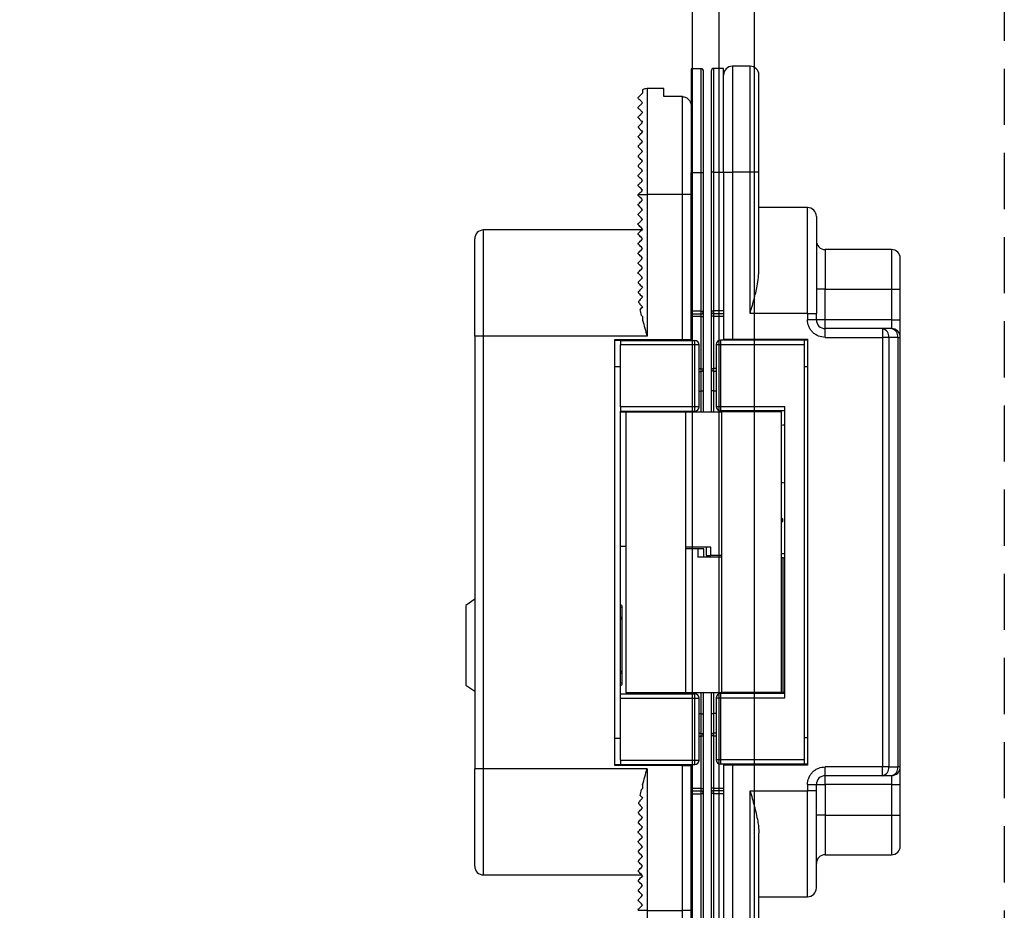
# Model space of a CAD drawing. Header units: millimetres. Extents: x -833 to 16580, y 400 to 6384.
# Tile 39 of 44: x 15761 to 15873, y 2306 to 2407. Entities that reach past the tile are written whole.
import ezdxf

# ---------------------------------------------------------------- set-up
doc = ezdxf.new("R2010")
doc.units = ezdxf.units.MM
doc.linetypes.add('NASCOSTA', pattern=[9.525, 6.35, -3.175])
for name, color, linetype in [('arancio', 40, 'Continuous'), ('blu', 5, 'Continuous'), ('nero', 7, 'Continuous')]:
    doc.layers.add(name, color=color, linetype=linetype)

# ---------------------------------------------------------------- blocks, each defined once
blk = doc.blocks.new('A$C05860188')
at = {"layer": 'arancio'}
for p, q in [((26.6, 109.71), (25.5, 109.71)), ((25.5, 109.71), (25.5, 97.96)), ((26.6, 109.71), (26.6, 97.96)), ((29.15, 109.75), (28.05, 109.75)), ((28.05, 98), (28.05, 109.75)), ((29.15, 98), (29.15, 109.75)), ((32.15, 110), (30.15, 110)), ((30.15, 110), (30.15, 98)), ((32.15, 98), (32.15, 110)), ((20, 107.33), (20, 106.96)), ((22.4, 107.46), (20.5, 107.46)), ((20.5, 107.46), (20.5, 95.46)), ((22.4, 106.55), (22.4, 107.46)), ((24.5, 106.55), (22.4, 106.55)), ((24.5, 95.46), (24.5, 106.55)), ((19.5, 105.26), (19.5, 105.36)), ((19.5, 104.16), (19.5, 104.26)), ((19.5, 103.16), (19.5, 103.06)), ((19.5, 102.06), (19.5, 101.96)), ((19.5, 100.96), (19.5, 100.86)), ((19.5, 99.86), (19.5, 99.76)), ((19.5, 98.76), (19.5, 98.66)), ((19.5, 97.56), (19.5, 97.66)), ((25.5, 82.26), (25.5, 97.96)), ((25.5, 97.96), (26.6, 97.96)), ((26.6, 97.96), (26.9, 97.96)), ((26.6, 97.96), (26.6, 82.26)), ((26.9, 82.26), (26.9, 97.96)), ((28.05, 98), (27.75, 98)), ((27.75, 98), (27.75, 82.3)), ((28.05, 98), (29.15, 98)), ((28.05, 82.3), (28.05, 98)), ((29.15, 98), (29.15, 82.3)), ((29.15, 98), (30.15, 98)), ((30.15, 98), (30.15, 79.1)), ((32.15, 98), (30.15, 98)), ((32.15, 82), (32.15, 98)), ((33.15, 98), (32.15, 98)), ((33.15, 86.8), (33.15, 98)), ((19.5, 96.46), (19.5, 96.56)), ((19.5, 95.46), (20.5, 95.46)), ((19.5, 95.36), (19.5, 95.46)), ((19.5, 95.46), (19.5, 95.46)), ((19.51, 95.35), (19.5, 95.36)), ((19.56, 95.3), (19.51, 95.35)), ((19.63, 95.23), (19.56, 95.3)), ((19.73, 95.13), (19.63, 95.23)), ((19.86, 95.01), (19.73, 95.13)), ((19.73, 94.6), (19.86, 94.72)), ((20, 94.86), (19.86, 95.01)), ((19.86, 94.72), (20, 94.86)), ((20.5, 95.46), (20.5, 79.46)), ((24.5, 95.46), (20.5, 95.46)), ((25.5, 95.46), (24.5, 95.46)), ((24.5, 79.06), (24.5, 95.46)), ((19.5, 94.36), (19.51, 94.38)), ((19.5, 94.26), (19.5, 94.36)), ((19.52, 94.24), (19.5, 94.26)), ((19.51, 94.38), (19.56, 94.42)), ((19.59, 94.18), (19.52, 94.24)), ((19.56, 94.42), (19.63, 94.5)), ((19.69, 94.07), (19.59, 94.18)), ((19.63, 94.5), (19.73, 94.6)), ((19.83, 93.93), (19.69, 94.07)), ((19.69, 93.45), (19.83, 93.59)), ((20, 93.76), (19.83, 93.93)), ((19.83, 93.59), (20, 93.76)), ((38.65, 94), (33.15, 94)), ((38.65, 82), (38.65, 94)), ((19.5, 93.26), (19.52, 93.28)), ((19.5, 93.16), (19.5, 93.26)), ((19.52, 93.14), (19.5, 93.16)), ((19.52, 93.28), (19.59, 93.35)), ((19.59, 93.08), (19.52, 93.14)), ((19.59, 93.35), (19.69, 93.45)), ((19.69, 92.97), (19.59, 93.08)), ((19.83, 92.83), (19.69, 92.97)), ((19.73, 92.4), (19.86, 92.52)), ((20, 92.66), (19.83, 92.83)), ((19.86, 92.52), (20, 92.66)), ((19.9, 91.46), (2, 91.46)), ((2, 79.46), (2, 91.46)), ((19.5, 92.16), (19.51, 92.18)), ((19.5, 92.06), (19.5, 92.16)), ((19.52, 92.04), (19.5, 92.06)), ((19.51, 92.18), (19.56, 92.22)), ((19.59, 91.98), (19.52, 92.04)), ((19.56, 92.22), (19.63, 92.3)), ((19.69, 91.87), (19.59, 91.98)), ((19.63, 92.3), (19.73, 92.4)), ((19.83, 91.73), (19.69, 91.87)), ((19.86, 91.42), (19.73, 91.3)), ((20, 91.56), (19.83, 91.73)), ((20, 91.56), (19.86, 91.42)), ((19.51, 91.08), (19.5, 91.06)), ((19.5, 90.96), (19.5, 91.06)), ((19.51, 90.95), (19.5, 90.96)), ((19.56, 91.12), (19.51, 91.08)), ((19.56, 90.9), (19.51, 90.95)), ((19.63, 91.2), (19.56, 91.12)), ((19.63, 90.83), (19.56, 90.9)), ((19.73, 91.3), (19.63, 91.2)), ((19.73, 90.73), (19.63, 90.83)), ((19.86, 90.61), (19.73, 90.73)), ((19.73, 90.2), (19.86, 90.32)), ((20, 90.46), (19.86, 90.61)), ((19.86, 90.32), (20, 90.46)), ((19.5, 89.96), (19.51, 89.98)), ((19.5, 89.86), (19.5, 89.96)), ((19.51, 89.85), (19.5, 89.86)), ((19.51, 89.98), (19.56, 90.02)), ((19.56, 89.8), (19.51, 89.85)), ((19.56, 90.02), (19.63, 90.1)), ((19.63, 89.73), (19.56, 89.8)), ((19.63, 90.1), (19.73, 90.2)), ((19.73, 89.63), (19.63, 89.73)), ((19.69, 89.05), (19.83, 89.19)), ((19.86, 89.51), (19.73, 89.63)), ((19.83, 89.19), (20, 89.36)), ((20, 89.36), (19.86, 89.51)), ((48.15, 89.25), (40.65, 89.25)), ((40.65, 89.25), (40.65, 84.75)), ((48.15, 89.25), (48.15, 84.75)), ((19.5, 88.86), (19.52, 88.88)), ((19.5, 88.76), (19.5, 88.86)), ((19.51, 88.75), (19.5, 88.76)), ((19.56, 88.7), (19.51, 88.75)), ((19.52, 88.88), (19.59, 88.95)), ((19.63, 88.63), (19.56, 88.7)), ((19.59, 88.95), (19.69, 89.05)), ((19.73, 88.53), (19.63, 88.63)), ((19.69, 87.95), (19.83, 88.09)), ((19.86, 88.41), (19.73, 88.53)), ((19.83, 88.09), (20, 88.26)), ((20, 88.26), (19.86, 88.41)), ((19.5, 87.76), (19.52, 87.78)), ((19.5, 87.66), (19.5, 87.76)), ((19.51, 87.65), (19.5, 87.66)), ((19.56, 87.6), (19.51, 87.65)), ((19.52, 87.78), (19.59, 87.85)), ((19.63, 87.53), (19.56, 87.6)), ((19.59, 87.85), (19.69, 87.95)), ((19.73, 87.43), (19.63, 87.53)), ((19.63, 86.8), (19.73, 86.9)), ((19.86, 87.31), (19.73, 87.43)), ((19.73, 86.9), (19.86, 87.02)), ((20, 87.16), (19.86, 87.31)), ((19.86, 87.02), (20, 87.16)), ((19.5, 86.66), (19.51, 86.68)), ((19.5, 86.56), (19.5, 86.66)), ((19.51, 86.55), (19.5, 86.56)), ((19.51, 86.68), (19.56, 86.72)), ((19.56, 86.5), (19.51, 86.55)), ((19.56, 86.72), (19.63, 86.8)), ((19.63, 86.43), (19.56, 86.5)), ((19.73, 86.33), (19.63, 86.43)), ((19.69, 85.75), (19.83, 85.89)), ((19.86, 86.21), (19.73, 86.33)), ((19.83, 85.89), (20, 86.06)), ((20, 86.06), (19.86, 86.21)), ((19.5, 85.56), (19.52, 85.58)), ((19.5, 85.56), (19.5, 85.46)), ((19.5, 85.46), (19.51, 85.45)), ((19.51, 85.45), (19.56, 85.4)), ((19.52, 85.58), (19.59, 85.65)), ((19.56, 85.4), (19.63, 85.33)), ((19.59, 85.65), (19.69, 85.75)), ((19.63, 85.33), (19.73, 85.23)), ((19.83, 84.79), (19.69, 84.65)), ((19.73, 85.23), (19.86, 85.11)), ((20, 84.96), (19.83, 84.79)), ((19.86, 85.11), (20, 84.96)), ((40.65, 84.75), (39.65, 84.75)), ((40.65, 81.3), (40.65, 84.75)), ((40.65, 84.75), (48.15, 84.75)), ((48.15, 84.75), (49.15, 84.75)), ((48.15, 84.75), (48.15, 81.3)), ((49.15, 81.3), (49.15, 84.75)), ((19.52, 84.48), (19.5, 84.46)), ((19.5, 84.46), (19.5, 84.36)), ((19.5, 84.36), (19.51, 84.35)), ((19.51, 84.35), (19.56, 84.3)), ((19.59, 84.55), (19.52, 84.48)), ((19.56, 84.3), (19.63, 84.23)), ((19.69, 84.65), (19.59, 84.55)), ((19.63, 84.23), (19.73, 84.13)), ((19.73, 83.59), (19.63, 83.49)), ((19.73, 84.13), (19.86, 84.01)), ((19.85, 83.72), (19.73, 83.59)), ((20, 83.86), (19.85, 83.72)), ((19.86, 84.01), (20, 83.86)), ((19.63, 83.49), (19.56, 83.42)), ((19.59, 83.17), (19.69, 83.07)), ((19.69, 83.07), (19.83, 82.93)), ((19.8, 82.56), (19.71, 82.47)), ((19.89, 82.66), (19.8, 82.56)), ((19.83, 82.93), (20, 82.76)), ((20, 82.76), (19.89, 82.66)), ((19.86, 81.8), (19.91, 81.76)), ((19.91, 81.76), (19.95, 81.71)), ((19.95, 81.71), (20, 81.66)), ((20, 81.66), (20, 81.25)), ((26.6, 82.26), (25.5, 82.26)), ((25.5, 81.96), (25.5, 82.26)), ((25.5, 81.96), (26.6, 81.96)), ((25.5, 79.06), (25.5, 81.96)), ((26.6, 81.66), (25.5, 81.66)), ((26.6, 82.26), (26.6, 81.96)), ((26.6, 82.26), (26.9, 82.26)), ((26.6, 81.96), (26.6, 81.66)), ((26.6, 81.66), (26.9, 81.66)), ((26.6, 81.66), (26.6, 75.76)), ((26.9, 75.76), (26.9, 81.66)), ((27.75, 82.3), (28.05, 82.3)), ((28.05, 81.7), (27.75, 81.7)), ((27.75, 81.7), (27.75, 75.8)), ((29.15, 82.3), (28.05, 82.3)), ((28.05, 82), (28.05, 82.3)), ((28.05, 82), (29.15, 82)), ((28.05, 81.7), (28.05, 82)), ((28.05, 81.7), (29.15, 81.7)), ((28.05, 75.8), (28.05, 81.7)), ((29.15, 82.3), (29.15, 82)), ((29.15, 82), (29.15, 79.1)), ((38.65, 82), (32.15, 82)), ((38.65, 82), (38.65, 81.3)), ((38.65, 82), (39.65, 82)), ((39.65, 81.3), (39.65, 82)), ((39.65, 81.3), (38.65, 81.3)), ((40.65, 81.3), (39.65, 81.3)), ((40.65, 80.3), (40.65, 81.3)), ((48.15, 81.3), (40.65, 81.3)), ((40.65, 79.3), (40.65, 80.3)), ((47.13, 80.3), (40.65, 80.3)), ((47.13, 80.3), (47.13, 79.3)), ((48.15, 80.3), (47.13, 80.3)), ((48.15, 81.3), (48.15, 80.3)), ((48.15, 81.3), (49.15, 81.3)), ((2, 79.46), (1, 79.46)), ((1, 79.46), (1, 30.46)), ((2, 30.46), (2, 79.46)), ((20.5, 79.46), (2, 79.46)), ((29.15, 79.1), (29.15, 79)), ((29.15, 79.1), (30.15, 79.1)), ((29.31, 79.1), (29.31, 79)), ((29.81, 79.1), (29.81, 79)), ((30.15, 79.1), (38.65, 79.1)), ((38.65, 79.1), (38.65, 30.9)), ((40.65, 79.3), (47.13, 79.3)), ((47.13, 79.3), (47.13, 30.7)), ((47.84, 79.3), (47.13, 79.3)), ((47.84, 79.3), (47.84, 30.7)), ((48.85, 79.3), (47.84, 79.3)), ((48.85, 79.3), (48.85, 30.7)), ((48.85, 79.3), (49.15, 79.3)), ((49.15, 30.7), (49.15, 79.3)), ((16.86, 79.06), (24.5, 79.06)), ((16.86, 30.86), (16.86, 79.06)), ((17.5, 78.96), (16.86, 78.96)), ((17.5, 78.96), (17.5, 78.46)), ((17.5, 78.96), (25.9, 78.96)), ((25.9, 78.46), (17.5, 78.46)), ((17.5, 71.46), (17.5, 78.46)), ((21.2, 78.96), (21.2, 79.06)), ((23, 78.96), (23, 79.06)), ((24.5, 79.06), (25.5, 79.06)), ((25.5, 78.96), (25.5, 79.06)), ((25.9, 78.46), (25.9, 78.96)), ((25.9, 71.46), (25.9, 78.46)), ((26.4, 78.46), (25.9, 78.46)), ((26.4, 71.46), (26.4, 78.46)), ((28.32, 78.5), (28.32, 71.5)), ((28.32, 78.5), (28.82, 78.5)), ((28.82, 79), (28.82, 78.5)), ((38.31, 79), (28.82, 79)), ((28.82, 78.5), (38.31, 78.5)), ((28.82, 78.5), (28.82, 71.5)), ((38.31, 78.5), (38.31, 79)), ((38.65, 79), (38.31, 79)), ((38.31, 31.5), (38.31, 78.5)), ((17.5, 75.96), (16.86, 75.96)), ((26.6, 75.76), (26.4, 75.76)), ((26.6, 75.76), (26.9, 75.76)), ((26.6, 75.76), (26.6, 75.46)), ((27.75, 75.8), (28.05, 75.8)), ((28.05, 75.5), (28.05, 75.8)), ((28.32, 75.8), (28.05, 75.8)), ((38.31, 76), (38.65, 76)), ((26.4, 75.46), (26.6, 75.46)), ((26.6, 75.46), (26.6, 73.21)), ((28.05, 75.5), (28.32, 75.5)), ((28.05, 73.25), (28.05, 75.5)), ((1, 73.73), (0.98, 73.73)), ((0.98, 72.8), (1, 72.8)), ((0.98, 72.79), (1, 72.79)), ((26.4, 73.21), (26.6, 73.21)), ((26.9, 73.21), (26.6, 73.21)), ((26.6, 73.21), (26.6, 70.88)), ((26.9, 70.88), (26.9, 73.21)), ((28.05, 73.25), (27.75, 73.25)), ((27.75, 73.25), (27.75, 70.88)), ((28.05, 73.25), (28.32, 73.25)), ((28.05, 70.88), (28.05, 73.25)), ((1, 71.84), (0.98, 71.84)), ((25.9, 71.46), (17.5, 71.46)), ((17.5, 71.46), (17.5, 70.96)), ((25.9, 70.96), (25.9, 71.46)), ((26.4, 71.46), (25.9, 71.46)), ((28.32, 71.5), (28.82, 71.5)), ((28.82, 71.5), (36.07, 71.5)), ((28.82, 71.5), (28.82, 71)), ((36.07, 38.5), (36.07, 71.5)), ((0.98, 70.88), (1, 70.88)), ((17.5, 70.96), (25.9, 70.96)), ((17.5, 38.96), (17.5, 70.96)), ((17.5, 70.88), (19.54, 70.88)), ((18.1, 70.84), (18.1, 39.11)), ((24.9, 70.84), (18.1, 70.84)), ((19.54, 70.88), (19.75, 70.88)), ((19.54, 70.88), (19.54, 70.84)), ((19.75, 70.96), (19.75, 70.84)), ((23.25, 70.84), (23.25, 70.96)), ((23.25, 70.88), (28.92, 70.88)), ((23.8, 70.88), (23.8, 70.96)), ((24.9, 39.11), (24.9, 70.84)), ((36.07, 71), (28.82, 71)), ((28.92, 70.88), (28.92, 39.16)), ((35.72, 70.88), (28.92, 70.88)), ((30.57, 71), (30.57, 70.88)), ((34.07, 70.88), (34.07, 71)), ((35.72, 39.16), (35.72, 70.88)), ((1, 61.53), (0.98, 61.53)), ((0.98, 60.6), (1, 60.6)), ((0.98, 60.6), (1, 60.6)), ((35.72, 58.85), (35.75, 58.83)), ((35.75, 58.83), (35.72, 58.82)), ((35.75, 58.39), (35.72, 58.4)), ((35.75, 58.39), (35.72, 58.37)), ((49.17, 56.14), (49.15, 56.14)), ((49.17, 56.13), (49.15, 56.13)), ((18.1, 55.62), (17.5, 55.62)), ((27.73, 55.57), (24.9, 55.57)), ((26.24, 55.37), (24.9, 55.37)), ((26.24, 55.37), (26.24, 54.42)), ((26.93, 55.37), (26.24, 55.37)), ((26.93, 54.42), (26.93, 55.37)), ((27.2, 55.57), (27.2, 54.62)), ((27.2, 54.62), (27.73, 54.62)), ((27.73, 54.62), (27.73, 55.57)), ((28.92, 54.62), (27.73, 54.62)), ((35.72, 54.86), (36.07, 54.86)), ((49.15, 55.2), (49.17, 55.2)), ((28.92, 54.42), (26.24, 54.42)), ((35.88, 54.37), (35.72, 54.37)), ((35.88, 39.11), (35.88, 54.37)), ((35.88, 54.37), (36.07, 54.37)), ((1, 49.66), (0, 48.96)), ((0, 48.96), (0, 39.96)), ((17.7, 48.79), (17.7, 48.79)), ((17.7, 47.67), (17.7, 48.78)), ((17.7, 47.66), (17.7, 47.66)), ((49.17, 45.86), (49.15, 45.86)), ((49.15, 44.9), (49.17, 44.9)), ((49.17, 43.94), (49.15, 43.94)), ((49.17, 43.94), (49.15, 43.94)), ((49.15, 43.01), (49.17, 43.01)), ((17.7, 41.26), (17.7, 41.26)), ((17.7, 40.14), (17.7, 41.26)), ((17.7, 40.14), (17.7, 40.14)), ((0, 39.96), (1, 39.26)), ((18.1, 39.11), (24.9, 39.11)), ((19.75, 39.11), (19.75, 38.96)), ((23.25, 38.96), (23.25, 39.11)), ((23.8, 38.96), (23.8, 39.11)), ((24.9, 39.11), (30.57, 39.11)), ((26.6, 39.11), (26.6, 36.71)), ((26.9, 36.71), (26.9, 39.11)), ((27.75, 39.11), (27.75, 36.75)), ((28.05, 36.75), (28.05, 39.11)), ((36.07, 39), (28.82, 39)), ((28.82, 39), (28.82, 38.5)), ((28.92, 39.16), (35.72, 39.16)), ((30.57, 39.16), (30.57, 39)), ((34.07, 39), (34.07, 39.16)), ((34.07, 39.11), (35.88, 39.11)), ((36.07, 39.11), (35.88, 39.11)), ((17.5, 38.46), (17.5, 38.96)), ((17.5, 38.96), (25.9, 38.96)), ((17.5, 38.46), (25.9, 38.46)), ((17.5, 31.46), (17.5, 38.46)), ((25.9, 38.46), (25.9, 38.96)), ((25.9, 31.46), (25.9, 38.46)), ((25.9, 38.46), (26.4, 38.46)), ((26.4, 31.46), (26.4, 38.46)), ((28.32, 38.5), (28.32, 31.5)), ((28.32, 38.5), (28.82, 38.5)), ((28.82, 38.5), (28.82, 31.5)), ((28.82, 38.5), (36.07, 38.5)), ((26.6, 36.71), (26.4, 36.71)), ((26.6, 36.71), (26.6, 34.46)), ((26.6, 36.71), (26.9, 36.71)), ((27.75, 36.75), (28.05, 36.75)), ((28.05, 34.5), (28.05, 36.75)), ((28.32, 36.75), (28.05, 36.75)), ((16.86, 33.96), (17.5, 33.96)), ((26.6, 34.46), (26.4, 34.46)), ((26.4, 34.16), (26.6, 34.16)), ((26.6, 34.46), (26.6, 34.16)), ((26.6, 34.16), (26.6, 28.26)), ((26.9, 34.16), (26.6, 34.16)), ((26.9, 28.26), (26.9, 34.16)), ((28.05, 34.2), (27.75, 34.2)), ((27.75, 34.2), (27.75, 28.3)), ((28.32, 34.5), (28.05, 34.5)), ((28.05, 34.2), (28.05, 34.5)), ((28.05, 28.3), (28.05, 34.2)), ((28.05, 34.2), (28.32, 34.2)), ((38.65, 34), (38.31, 34)), ((17.5, 31.46), (25.9, 31.46)), ((17.5, 31.46), (17.5, 30.96)), ((25.9, 30.96), (25.9, 31.46)), ((25.9, 31.46), (26.4, 31.46)), ((28.82, 31.5), (28.32, 31.5)), ((38.31, 31.5), (28.82, 31.5)), ((28.82, 31.5), (28.82, 31)), ((38.31, 31), (38.31, 31.5)), ((2, 30.46), (1, 30.46)), ((20.5, 30.46), (2, 30.46)), ((2, 18.46), (2, 30.46)), ((16.86, 30.96), (17.5, 30.96)), ((24.5, 30.86), (16.86, 30.86)), ((17.5, 30.96), (25.9, 30.96)), ((20.5, 30.46), (20.5, 14.46)), ((21.2, 30.86), (21.2, 30.96)), ((23, 30.86), (23, 30.96)), ((24.5, 14.46), (24.5, 30.86)), ((24.5, 30.86), (25.5, 30.86)), ((25.5, 30.86), (25.5, 30.96)), ((25.5, 27.96), (25.5, 30.86)), ((38.31, 31), (28.82, 31)), ((29.15, 31), (29.15, 30.9)), ((29.15, 30.9), (29.15, 28)), ((30.15, 30.9), (29.15, 30.9)), ((29.31, 31), (29.31, 30.9)), ((29.81, 30.9), (29.81, 31)), ((30.15, 30.9), (30.15, 12)), ((38.65, 30.9), (30.15, 30.9)), ((38.65, 31), (38.31, 31)), ((47.13, 30.7), (40.65, 30.7)), ((40.65, 29.7), (40.65, 30.7)), ((47.13, 29.7), (47.13, 30.7)), ((47.84, 30.7), (47.13, 30.7)), ((47.84, 30.7), (48.85, 30.7)), ((49.15, 30.7), (48.85, 30.7)), ((47.13, 29.7), (40.65, 29.7)), ((40.65, 28.7), (40.65, 29.7)), ((48.15, 29.7), (47.13, 29.7)), ((48.15, 29.7), (48.15, 28.7)), ((19.91, 28.17), (19.86, 28.12)), ((19.95, 28.21), (19.91, 28.17)), ((20, 28.26), (19.95, 28.21)), ((20, 28.67), (20, 28.26)), ((26.6, 28.26), (25.5, 28.26)), ((25.5, 27.66), (25.5, 27.96)), ((26.6, 27.96), (25.5, 27.96)), ((26.6, 28.26), (26.6, 27.96)), ((26.6, 28.26), (26.9, 28.26)), ((26.6, 27.96), (26.6, 27.66)), ((28.05, 28.3), (27.75, 28.3)), ((28.05, 28), (28.05, 28.3)), ((28.05, 28.3), (29.15, 28.3)), ((28.05, 27.7), (28.05, 28)), ((29.15, 28), (28.05, 28)), ((29.15, 28), (29.15, 27.7)), ((32.15, 28), (38.65, 28)), ((32.15, 12), (32.15, 28)), ((38.65, 28.7), (38.65, 28)), ((38.65, 28.7), (39.65, 28.7)), ((39.65, 28), (38.65, 28)), ((38.65, 16), (38.65, 28)), ((39.65, 28), (39.65, 28.7)), ((39.65, 28.7), (40.65, 28.7)), ((40.65, 28.7), (40.65, 25.25)), ((48.15, 28.7), (40.65, 28.7)), ((48.15, 28.7), (49.15, 28.7)), ((48.15, 28.7), (48.15, 25.25)), ((49.15, 25.25), (49.15, 28.7)), ((19.69, 26.86), (19.59, 26.75)), ((19.83, 26.99), (19.69, 26.86)), ((19.71, 27.45), (19.8, 27.37)), ((19.8, 27.37), (19.89, 27.27)), ((20, 27.16), (19.83, 26.99)), ((19.89, 27.27), (20, 27.16)), ((25.5, 11.96), (25.5, 27.66)), ((25.5, 27.66), (26.6, 27.66)), ((26.6, 27.66), (26.6, 11.96)), ((26.9, 27.66), (26.6, 27.66)), ((26.9, 11.96), (26.9, 27.66)), ((27.75, 27.7), (27.75, 12)), ((28.05, 27.7), (27.75, 27.7)), ((28.05, 12), (28.05, 27.7)), ((28.05, 27.7), (29.15, 27.7)), ((29.15, 27.7), (29.15, 12)), ((19.51, 25.58), (19.56, 25.62)), ((19.56, 26.51), (19.63, 26.43)), ((19.56, 25.62), (19.63, 25.7)), ((19.63, 26.43), (19.73, 26.33)), ((19.63, 25.7), (19.73, 25.8)), ((19.73, 26.33), (19.85, 26.21)), ((19.73, 25.8), (19.86, 25.92)), ((19.85, 26.21), (20, 26.06)), ((19.86, 25.92), (20, 26.06)), ((19.5, 25.56), (19.51, 25.58)), ((19.5, 25.56), (19.5, 25.46)), ((19.52, 25.44), (19.5, 25.46)), ((19.59, 25.38), (19.52, 25.44)), ((19.52, 24.48), (19.59, 24.55)), ((19.69, 25.27), (19.59, 25.38)), ((19.59, 24.55), (19.69, 24.65)), ((19.83, 25.13), (19.69, 25.27)), ((19.69, 24.65), (19.83, 24.79)), ((20, 24.96), (19.83, 25.13)), ((19.83, 24.79), (20, 24.96)), ((40.65, 25.25), (39.65, 25.25)), ((40.65, 25.25), (48.15, 25.25)), ((40.65, 25.25), (40.65, 20.75)), ((48.15, 25.25), (49.15, 25.25)), ((48.15, 25.25), (48.15, 20.75)), ((19.5, 24.46), (19.52, 24.48)), ((19.5, 24.46), (19.5, 24.36)), ((19.52, 24.34), (19.5, 24.36)), ((19.51, 23.38), (19.56, 23.42)), ((19.59, 24.28), (19.52, 24.34)), ((19.56, 23.42), (19.63, 23.5)), ((19.69, 24.17), (19.59, 24.28)), ((19.63, 23.5), (19.73, 23.6)), ((19.83, 24.03), (19.69, 24.17)), ((19.73, 23.6), (19.86, 23.72)), ((20, 23.86), (19.83, 24.03)), ((19.86, 23.72), (20, 23.86)), ((19.5, 23.36), (19.51, 23.38)), ((19.5, 23.36), (19.5, 23.26)), ((19.51, 23.25), (19.5, 23.26)), ((19.56, 23.2), (19.51, 23.25)), ((19.51, 22.28), (19.56, 22.32)), ((19.63, 23.13), (19.56, 23.2)), ((19.56, 22.32), (19.63, 22.4)), ((19.73, 23.03), (19.63, 23.13)), ((19.63, 22.4), (19.73, 22.5)), ((19.86, 22.91), (19.73, 23.03)), ((19.73, 22.5), (19.86, 22.62)), ((20, 22.76), (19.86, 22.91)), ((19.86, 22.62), (20, 22.76)), ((33.15, 12), (33.15, 23.2)), ((19.5, 22.26), (19.51, 22.28)), ((19.5, 22.26), (19.5, 22.16)), ((19.52, 22.14), (19.5, 22.16)), ((19.5, 21.16), (19.52, 21.18)), ((19.59, 22.08), (19.52, 22.14)), ((19.52, 21.18), (19.59, 21.25)), ((19.69, 21.97), (19.59, 22.08)), ((19.59, 21.25), (19.69, 21.35)), ((19.83, 21.83), (19.69, 21.97)), ((19.69, 21.35), (19.83, 21.49)), ((20, 21.66), (19.83, 21.83)), ((19.83, 21.49), (20, 21.66)), ((19.5, 21.16), (19.5, 21.06)), ((19.52, 21.04), (19.5, 21.06)), ((19.5, 20.06), (19.52, 20.08)), ((19.5, 20.06), (19.5, 19.96)), ((19.59, 20.98), (19.52, 21.04)), ((19.52, 20.08), (19.59, 20.15)), ((19.69, 20.87), (19.59, 20.98)), ((19.59, 20.15), (19.69, 20.25)), ((19.83, 20.73), (19.69, 20.87)), ((19.69, 20.25), (19.83, 20.39)), ((20, 20.56), (19.83, 20.73)), ((19.83, 20.39), (20, 20.56)), ((40.65, 20.75), (48.15, 20.75)), ((19.51, 19.95), (19.5, 19.96)), ((19.5, 18.96), (19.51, 18.98)), ((19.5, 18.96), (19.5, 18.86)), ((19.56, 19.9), (19.51, 19.95)), ((19.51, 18.98), (19.56, 19.02)), ((19.63, 19.83), (19.56, 19.9)), ((19.56, 19.02), (19.63, 19.1)), ((19.73, 19.73), (19.63, 19.83)), ((19.63, 19.1), (19.73, 19.2)), ((19.86, 19.61), (19.73, 19.73)), ((19.73, 19.2), (19.86, 19.32)), ((20, 19.46), (19.86, 19.61)), ((19.86, 19.32), (20, 19.46)), ((2, 18.46), (19.9, 18.46)), ((19.51, 18.85), (19.5, 18.86)), ((19.52, 17.88), (19.5, 17.86)), ((19.5, 17.86), (19.5, 17.76)), ((19.56, 18.8), (19.51, 18.85)), ((19.59, 17.95), (19.52, 17.88)), ((19.63, 18.73), (19.56, 18.8)), ((19.69, 18.05), (19.59, 17.95)), ((19.73, 18.63), (19.63, 18.73)), ((19.83, 18.19), (19.69, 18.05)), ((19.86, 18.51), (19.73, 18.63)), ((20, 18.36), (19.83, 18.19)), ((20, 18.36), (19.86, 18.51)), ((19.51, 17.75), (19.5, 17.76)), ((19.5, 16.76), (19.52, 16.78)), ((19.5, 16.76), (19.5, 16.66)), ((19.56, 17.7), (19.51, 17.75)), ((19.52, 16.78), (19.59, 16.85)), ((19.63, 17.63), (19.56, 17.7)), ((19.59, 16.85), (19.69, 16.95)), ((19.73, 17.53), (19.63, 17.63)), ((19.69, 16.95), (19.83, 17.09)), ((19.86, 17.41), (19.73, 17.53)), ((19.83, 17.09), (20, 17.26)), ((20, 17.26), (19.86, 17.41)), ((19.52, 16.64), (19.5, 16.66)), ((19.5, 15.66), (19.52, 15.68)), ((19.5, 15.66), (19.5, 15.56)), ((19.59, 16.58), (19.52, 16.64)), ((19.52, 15.68), (19.59, 15.75)), ((19.69, 16.47), (19.59, 16.58)), ((19.59, 15.75), (19.69, 15.85)), ((19.83, 16.33), (19.69, 16.47)), ((19.69, 15.85), (19.83, 15.99)), ((20, 16.16), (19.83, 16.33)), ((19.83, 15.99), (20, 16.16)), ((33.15, 16), (38.65, 16)), ((19.51, 15.55), (19.5, 15.56)), ((19.5, 14.56), (19.51, 14.58)), ((19.5, 14.56), (19.5, 14.46)), ((19.56, 15.5), (19.51, 15.55)), ((19.51, 14.58), (19.56, 14.62)), ((19.63, 15.43), (19.56, 15.5)), ((19.56, 14.62), (19.63, 14.7)), ((19.73, 15.33), (19.63, 15.43)), ((19.63, 14.7), (19.73, 14.8)), ((19.86, 15.21), (19.73, 15.33)), ((19.73, 14.8), (19.86, 14.92)), ((20, 15.06), (19.86, 15.21)), ((19.86, 14.92), (20, 15.06)), ((20.5, 14.46), (19.5, 14.46)), ((19.5, 14.46), (19.5, 14.46)), ((20.5, 14.46), (24.5, 14.46)), ((20.5, 14.46), (20.5, 2.46)), ((24.5, 3.38), (24.5, 14.46)), ((25.5, 14.46), (24.5, 14.46))]:
    blk.add_line(p, q, dxfattribs=at)
for centre, radius, start, end in [((26.6, 109.41), 0.3, 0, 90), ((28.05, 109.45), 0.3, 90, 180), ((30.15, 109), 1, 90, 180), ((32.15, 109), 1, 0, 90), ((20.5, 106.46), 1, 90, 120), ((38.65, 93), 1, 0, 90), ((2, 90.46), 1, 90, 180), ((40.65, 90.25), 1, 180, 270), ((48.15, 88.25), 1, 0, 90), ((26.6, 82.26), 0.3, 270, 0), ((28.05, 82.3), 0.3, 180, 270), ((40.65, 81.3), 1, 180, 270), ((46.96, 79.42), 0.893, 351.9506, 78.5782), ((47.97, 79.42), 0.893, 351.9506, 78.5782), ((48.15, 79.3), 1, 0, 90), ((25.9, 78.46), 0.5, 0, 90), ((28.82, 78.5), 0.5, 90, 180), ((26.6, 75.76), 0.3, 270, 0), ((28.05, 75.8), 0.3, 180, 270), ((25.9, 71.46), 0.5, 270, 0), ((28.82, 71.5), 0.5, 180, 270), ((17.45, 48.79), 0.25, 0, 78.463), ((17.54, 49.55), 0.782, 266.8254, 281.5684), ((17.54, 48.43), 0.781, 266.8253, 281.5685), ((17.45, 47.66), 0.25, 281.537, 0), ((17.45, 41.26), 0.25, 0, 78.463), ((17.54, 40.49), 0.782, 78.4316, 93.1743), ((17.54, 39.38), 0.781, 78.4314, 93.175), ((17.45, 40.14), 0.25, 281.537, 0), ((28.82, 38.5), 0.5, 90, 180), ((25.9, 38.46), 0.5, 0, 90), ((26.6, 34.16), 0.3, 0, 90), ((28.05, 34.2), 0.3, 90, 180), ((25.9, 31.46), 0.5, 270, 0), ((28.82, 31.5), 0.5, 180, 270), ((46.96, 30.57), 0.893, 281.4216, 8.0495), ((47.97, 30.57), 0.893, 281.4216, 8.0495), ((48.15, 30.7), 1, 270, 0), ((40.65, 28.7), 1, 90, 180), ((26.6, 27.66), 0.3, 0, 90), ((28.05, 27.7), 0.3, 90, 180), ((48.15, 21.75), 1, 270, 0), ((40.65, 19.75), 1, 90, 180), ((2, 19.46), 1, 180, 270), ((38.65, 17), 1, 270, 0)]:
    blk.add_arc(centre, radius, start, end, dxfattribs=at)
for centre, major_axis, ratio, start_param, end_param in [((17.5, 79.46), (0, 0.5), 0.008727, 2.498092, 3.141593), ((36.09, 66.11), (0, 3.25), 0.965511, 0.006845, 0.118663), ((36.09, 66.11), (0, 3.25), 0.965511, 3.02293, 3.134748), ((17.5, 30.46), (0, 0.5), 0.008727, 0, 0.643501)]:
    blk.add_ellipse(centre, major_axis=major_axis, ratio=ratio, start_param=start_param, end_param=end_param, dxfattribs=at)
for points, knots in [([(26.9, 97.96), (26.9, 98.43), (26.9, 99.37), (26.9, 100.79), (26.9, 102.09), (26.9, 103.24), (26.9, 104.25), (26.9, 105.19), (26.9, 106.07), (26.9, 106.87), (26.9, 107.56), (26.9, 108.15), (26.9, 108.67), (26.9, 109.09), (26.9, 109.36), (26.9, 109.4), (26.9, 109.41)], [0, 0, 0, 0, 0.077623, 0.157654, 0.239951, 0.304264, 0.368607, 0.434288, 0.5, 0.565682, 0.631393, 0.695706, 0.760049, 0.84232, 0.922357, 1, 1, 1, 1]), ([(27.75, 109.45), (27.75, 109.43), (27.75, 109.4), (27.75, 109.13), (27.75, 108.71), (27.75, 108.18), (27.75, 107.6), (27.75, 106.9), (27.75, 106.11), (27.75, 105.23), (27.75, 104.28), (27.75, 103.28), (27.75, 102.12), (27.75, 100.83), (27.75, 99.41), (27.75, 98.47), (27.75, 98)], [0, 0, 0, 0, 0.077617, 0.157654, 0.239951, 0.304264, 0.368607, 0.434288, 0.5, 0.565682, 0.631393, 0.695706, 0.760049, 0.84232, 0.922364, 1, 1, 1, 1]), ([(33.15, 98), (33.15, 98.45), (33.15, 99.36), (33.15, 100.72), (33.15, 101.96), (33.15, 103.07), (33.15, 104.04), (33.15, 104.95), (33.15, 105.79), (33.15, 106.55), (33.15, 107.22), (33.15, 107.78), (33.15, 108.29), (33.15, 108.69), (33.15, 108.95), (33.15, 108.98), (33.15, 109)], [0, 0, 0, 0, 0.0776366, 0.1576804, 0.2399513, 0.3042943, 0.3686068, 0.4343191, 0.5, 0.5657121, 0.6313931, 0.6957361, 0.7600486, 0.8423467, 0.9223839, 1, 1, 1, 1]), ([(20, 106.96), (19.96, 106.93), (19.92, 106.89), (19.85, 106.81), (19.83, 106.79), (19.77, 106.73), (19.75, 106.71), (19.68, 106.64), (19.65, 106.62), (19.61, 106.57), (19.59, 106.56), (19.56, 106.52), (19.54, 106.51), (19.52, 106.49), (19.52, 106.48), (19.5, 106.47), (19.5, 106.46), (19.5, 106.46), (19.5, 106.46), (19.5, 106.46)], [0, 0, 0, 0, 0.0625, 0.0625, 0.09375, 0.09375, 0.125, 0.125, 0.1875, 0.1875, 0.25, 0.25, 0.375, 0.375, 0.5, 0.5, 0.75, 0.75, 1, 1, 1, 1]), ([(19.5, 106.36), (19.5, 106.38), (19.5, 106.4), (19.5, 106.43), (19.5, 106.45), (19.5, 106.46), (19.5, 106.46), (19.5, 106.46)], [0, 0, 0, 0, 0.200146, 0.400073, 0.599927, 0.799854, 1, 1, 1, 1]), ([(19.5, 106.36), (19.5, 106.36), (19.52, 106.35), (19.62, 106.24), (19.67, 106.19), (19.81, 106.06), (19.89, 105.97), (20, 105.86)], [0, 0, 0, 0, 0.5, 0.5, 0.75, 0.75, 1, 1, 1, 1]), ([(19.5, 105.36), (19.5, 105.36), (19.5, 105.37), (19.53, 105.39), (19.54, 105.41), (19.6, 105.46), (19.62, 105.48), (19.68, 105.54), (19.71, 105.58), (19.79, 105.66), (19.84, 105.7), (19.92, 105.78), (19.96, 105.82), (20, 105.86)], [0, 0, 0, 0, 0.25, 0.25, 0.5, 0.5, 0.625, 0.625, 0.75, 0.75, 0.875, 0.875, 1, 1, 1, 1]), ([(24.5, 106.55), (24.64, 106.55), (24.77, 106.51), (25.02, 106.4), (25.13, 106.31), (25.31, 106.11), (25.38, 105.99), (25.48, 105.73), (25.5, 105.59), (25.5, 105.45)], [0, 0, 0, 0, 0.25, 0.25, 0.5, 0.5, 0.75, 0.75, 1, 1, 1, 1]), ([(19.5, 105.26), (19.5, 105.26), (19.51, 105.25), (19.56, 105.2), (19.59, 105.17), (19.68, 105.09), (19.73, 105.03), (19.85, 104.91), (19.92, 104.84), (20, 104.76)], [0, 0, 0, 0, 0.25, 0.25, 0.5, 0.5, 0.75, 0.75, 1, 1, 1, 1]), ([(19.5, 104.26), (19.5, 104.26), (19.51, 104.27), (19.54, 104.3), (19.56, 104.33), (19.65, 104.41), (19.71, 104.47), (19.85, 104.62), (19.93, 104.69), (20, 104.76)], [0, 0, 0, 0, 0.25, 0.25, 0.5, 0.5, 0.75, 0.75, 1, 1, 1, 1]), ([(19.5, 104.16), (19.5, 104.16), (19.52, 104.15), (19.57, 104.1), (19.6, 104.06), (19.73, 103.93), (19.85, 103.81), (20, 103.66)], [0, 0, 0, 0, 0.25, 0.25, 0.5, 0.5, 1, 1, 1, 1]), ([(19.5, 103.16), (19.5, 103.16), (19.51, 103.17), (19.54, 103.21), (19.58, 103.24), (19.67, 103.33), (19.73, 103.39), (19.86, 103.52), (19.93, 103.59), (20, 103.66)], [0, 0, 0, 0, 0.25, 0.25, 0.5, 0.5, 0.75, 0.75, 1, 1, 1, 1]), ([(19.5, 103.06), (19.5, 103.06), (19.52, 103.05), (19.57, 102.99), (19.6, 102.96), (19.74, 102.83), (19.86, 102.71), (20, 102.56)], [0, 0, 0, 0, 0.25, 0.25, 0.5, 0.5, 1, 1, 1, 1]), ([(19.5, 102.06), (19.5, 102.06), (19.51, 102.07), (19.55, 102.11), (19.59, 102.15), (19.68, 102.24), (19.74, 102.3), (19.86, 102.43), (19.93, 102.5), (20, 102.56)], [0, 0, 0, 0, 0.25, 0.25, 0.5, 0.5, 0.75, 0.75, 1, 1, 1, 1]), ([(19.5, 101.96), (19.5, 101.96), (19.52, 101.95), (19.57, 101.89), (19.61, 101.86), (19.74, 101.72), (19.86, 101.6), (20, 101.46)], [0, 0, 0, 0, 0.25, 0.25, 0.5, 0.5, 1, 1, 1, 1]), ([(19.5, 100.96), (19.5, 100.96), (19.51, 100.97), (19.56, 101.02), (19.59, 101.06), (19.69, 101.15), (19.74, 101.21), (19.87, 101.33), (19.93, 101.4), (20, 101.46)], [0, 0, 0, 0, 0.25, 0.25, 0.5, 0.5, 0.75, 0.75, 1, 1, 1, 1]), ([(20, 100.36), (19.86, 100.5), (19.75, 100.62), (19.61, 100.75), (19.57, 100.79), (19.52, 100.85), (19.5, 100.86), (19.5, 100.86)], [0, 0, 0, 0, 0.5, 0.5, 0.75, 0.75, 1, 1, 1, 1]), ([(19.5, 99.86), (19.5, 99.86), (19.51, 99.87), (19.56, 99.92), (19.6, 99.96), (19.69, 100.05), (19.75, 100.11), (19.87, 100.23), (19.93, 100.3), (20, 100.36)], [0, 0, 0, 0, 0.25, 0.25, 0.5, 0.5, 0.75, 0.75, 1, 1, 1, 1]), ([(20, 99.26), (19.86, 99.4), (19.75, 99.52), (19.61, 99.65), (19.57, 99.69), (19.52, 99.75), (19.5, 99.76), (19.5, 99.76)], [0, 0, 0, 0, 0.5, 0.5, 0.75, 0.75, 1, 1, 1, 1]), ([(19.5, 98.76), (19.5, 98.76), (19.51, 98.77), (19.56, 98.83), (19.6, 98.86), (19.7, 98.96), (19.75, 99.01), (19.87, 99.13), (19.93, 99.2), (20, 99.26)], [0, 0, 0, 0, 0.25, 0.25, 0.5, 0.5, 0.75, 0.75, 1, 1, 1, 1]), ([(20, 98.16), (19.93, 98.23), (19.87, 98.29), (19.76, 98.41), (19.7, 98.46), (19.56, 98.6), (19.5, 98.66), (19.5, 98.66)], [0, 0, 0, 0, 0.25, 0.25, 0.5, 0.5, 1, 1, 1, 1]), ([(19.5, 97.66), (19.5, 97.66), (19.51, 97.68), (19.57, 97.73), (19.6, 97.77), (19.7, 97.86), (19.75, 97.92), (19.87, 98.04), (19.93, 98.1), (20, 98.16)], [0, 0, 0, 0, 0.25, 0.25, 0.5, 0.5, 0.75, 0.75, 1, 1, 1, 1]), ([(20, 97.06), (19.93, 97.13), (19.87, 97.19), (19.76, 97.31), (19.7, 97.36), (19.56, 97.5), (19.5, 97.56), (19.5, 97.56)], [0, 0, 0, 0, 0.25, 0.25, 0.5, 0.5, 1, 1, 1, 1]), ([(19.5, 96.56), (19.5, 96.56), (19.51, 96.58), (19.57, 96.63), (19.61, 96.67), (19.75, 96.81), (19.87, 96.93), (20, 97.06)], [0, 0, 0, 0, 0.25, 0.25, 0.5, 0.5, 1, 1, 1, 1]), ([(20, 95.96), (19.93, 96.03), (19.87, 96.09), (19.76, 96.21), (19.7, 96.26), (19.56, 96.4), (19.5, 96.46), (19.5, 96.46)], [0, 0, 0, 0, 0.25, 0.25, 0.5, 0.5, 1, 1, 1, 1]), ([(19.5, 95.46), (19.5, 95.46), (19.56, 95.52), (19.75, 95.71), (19.87, 95.83), (20, 95.96)], [0, 0, 0, 0, 0.5, 0.5, 1, 1, 1, 1]), ([(39.65, 93), (39.65, 92.98), (39.65, 92.95), (39.65, 92.69), (39.65, 92.29), (39.65, 91.78), (39.65, 91.22), (39.65, 90.55), (39.65, 89.79), (39.65, 88.95), (39.65, 88.04), (39.65, 87.07), (39.65, 85.96), (39.65, 84.72), (39.65, 83.36), (39.65, 82.45), (39.65, 82)], [0, 0, 0, 0, 0.077616, 0.157653, 0.239951, 0.304264, 0.368607, 0.434288, 0.5, 0.565681, 0.631393, 0.695706, 0.760049, 0.84232, 0.922363, 1, 1, 1, 1]), ([(1, 79.46), (1, 82.38), (1, 85.18), (1, 89.3), (1, 90.46), (1, 90.46)], [0, 0, 0, 0, 0.5, 0.5, 1, 1, 1, 1]), ([(49.15, 84.75), (49.15, 84.97), (49.15, 85.41), (49.15, 86.06), (49.15, 86.69), (49.15, 87.24), (49.15, 87.62), (49.15, 87.86), (49.15, 88.05), (49.15, 88.22), (49.15, 88.24), (49.15, 88.25)], [0, 0, 0, 0, 0.11996, 0.239966, 0.369892, 0.499914, 0.62984, 0.69458, 0.760033, 0.879968, 1, 1, 1, 1]), ([(32.15, 82), (32.15, 82.01), (32.29, 82.49), (32.57, 83.46), (32.89, 84.74), (33.1, 85.85), (33.13, 86.48), (33.15, 86.8)], [0, 0, 0, 0, 0.004342, 0.299342, 0.598704, 0.797833, 1, 1, 1, 1]), ([(26.9, 81.66), (26.9, 81.74), (26.9, 81.85), (26.9, 81.99), (26.9, 82.09), (26.9, 82.17), (26.9, 82.24), (26.9, 82.25), (26.9, 82.26)], [0, 0, 0, 0, 0.239443, 0.369436, 0.5, 0.629994, 0.760558, 1, 1, 1, 1]), ([(27.75, 82.3), (27.75, 82.29), (27.75, 82.28), (27.75, 82.2), (27.75, 82.13), (27.75, 82.03), (27.75, 81.89), (27.75, 81.78), (27.75, 81.7)], [0, 0, 0, 0, 0.239442, 0.369436, 0.5, 0.629994, 0.760557, 1, 1, 1, 1]), ([(40.65, 79.3), (40.4, 79.33), (40.01, 79.37), (39.54, 79.62), (39.22, 79.88), (38.96, 80.19), (38.71, 80.66), (38.67, 81.05), (38.65, 81.3)], [0, 0, 0, 0, 0.2394431, 0.3696357, 0.5, 0.6301928, 0.7605569, 1, 1, 1, 1]), ([(49.15, 79.3), (49.15, 79.33), (49.15, 79.37), (49.15, 79.62), (49.15, 79.88), (49.15, 80.19), (49.15, 80.66), (49.15, 81.05), (49.15, 81.3)], [0, 0, 0, 0, 0.2394425, 0.3696357, 0.5, 0.6301925, 0.7605568, 1, 1, 1, 1]), ([(20.7, 79.06), (20.7, 79.05), (20.7, 79.01), (20.7, 78.98), (20.7, 78.97), (20.7, 78.97)], [0, 0, 0, 0, 0.3620187, 0.8680751, 1, 1, 1, 1]), ([(26.9, 73.21), (26.9, 73.37), (26.9, 73.69), (26.9, 74.17), (26.9, 74.62), (26.9, 75.03), (26.9, 75.3), (26.9, 75.48), (26.9, 75.62), (26.9, 75.74), (26.9, 75.75), (26.9, 75.76)], [0, 0, 0, 0, 0.11995, 0.239966, 0.369873, 0.499914, 0.62982, 0.694565, 0.760032, 0.879983, 1, 1, 1, 1]), ([(27.75, 75.8), (27.75, 75.79), (27.75, 75.77), (27.75, 75.63), (27.75, 75.4), (27.75, 75.07), (27.75, 74.73), (27.75, 74.43), (27.75, 74.12), (27.75, 73.73), (27.75, 73.41), (27.75, 73.25)], [0, 0, 0, 0, 0.11995, 0.239966, 0.369872, 0.499913, 0.629821, 0.694565, 0.760032, 0.879983, 1, 1, 1, 1]), ([(35.75, 58.83), (35.76, 58.82), (35.8, 58.79), (35.83, 58.72), (35.84, 58.63), (35.84, 58.55), (35.82, 58.47), (35.78, 58.42), (35.75, 58.39), (35.75, 58.39)], [0, 0, 0, 0, 0.152316, 0.304634, 0.456951, 0.609267, 0.761584, 0.913901, 1, 1, 1, 1]), ([(17.7, 41.31), (17.7, 41.47), (17.7, 41.89), (17.7, 42.64), (17.7, 43.54), (17.7, 44.46), (17.7, 45.39), (17.7, 46.28), (17.7, 47.03), (17.7, 47.46), (17.7, 47.62)], [0, 0, 0, 0, 0.0849873, 0.219662, 0.3597912, 0.4999999, 0.640129, 0.7803377, 0.9149718, 1, 1, 1, 1]), ([(26.9, 34.16), (26.9, 34.17), (26.9, 34.19), (26.9, 34.33), (26.9, 34.57), (26.9, 34.9), (26.9, 35.23), (26.9, 35.53), (26.9, 35.84), (26.9, 36.23), (26.9, 36.55), (26.9, 36.71)], [0, 0, 0, 0, 0.11995, 0.239966, 0.369873, 0.499914, 0.629821, 0.694566, 0.760032, 0.879983, 1, 1, 1, 1]), ([(27.75, 36.75), (27.75, 36.59), (27.75, 36.27), (27.75, 35.79), (27.75, 35.34), (27.75, 34.93), (27.75, 34.66), (27.75, 34.48), (27.75, 34.35), (27.75, 34.23), (27.75, 34.21), (27.75, 34.2)], [0, 0, 0, 0, 0.11995, 0.239966, 0.369873, 0.499914, 0.629821, 0.694565, 0.760032, 0.879983, 1, 1, 1, 1]), ([(1, 19.46), (1, 19.46), (1, 20.62), (1, 24.75), (1, 27.55), (1, 30.46)], [0, 0, 0, 0, 0.5, 0.5, 1, 1, 1, 1]), ([(20.7, 30.95), (20.7, 30.95), (20.7, 30.95), (20.7, 30.92), (20.7, 30.88), (20.7, 30.86)], [0, 0, 0, 0, 0.1319249, 0.6379813, 1, 1, 1, 1]), ([(38.65, 28.7), (38.67, 28.95), (38.71, 29.34), (38.96, 29.81), (39.22, 30.12), (39.54, 30.38), (40.01, 30.63), (40.4, 30.67), (40.65, 30.7)], [0, 0, 0, 0, 0.239443, 0.369636, 0.5, 0.630193, 0.760557, 1, 1, 1, 1]), ([(49.15, 28.7), (49.15, 28.95), (49.15, 29.34), (49.15, 29.81), (49.15, 30.12), (49.15, 30.38), (49.15, 30.63), (49.15, 30.67), (49.15, 30.7)], [0, 0, 0, 0, 0.239443, 0.369636, 0.5, 0.630193, 0.760557, 1, 1, 1, 1]), ([(26.9, 27.66), (26.9, 27.67), (26.9, 27.68), (26.9, 27.76), (26.9, 27.84), (26.9, 27.93), (26.9, 28.07), (26.9, 28.19), (26.9, 28.26)], [0, 0, 0, 0, 0.239442, 0.369435, 0.5, 0.629992, 0.760557, 1, 1, 1, 1]), ([(27.75, 28.3), (27.75, 28.22), (27.75, 28.11), (27.75, 27.97), (27.75, 27.87), (27.75, 27.8), (27.75, 27.72), (27.75, 27.71), (27.75, 27.7)], [0, 0, 0, 0, 0.239442, 0.369437, 0.5, 0.629993, 0.760558, 1, 1, 1, 1]), ([(32.15, 28), (32.15, 27.99), (32.31, 27.42), (32.56, 26.55), (32.85, 25.41), (33.01, 24.61), (33.12, 23.87), (33.14, 23.43), (33.15, 23.2)], [0, 0, 0, 0, 0.004341, 0.355187, 0.534686, 0.71412, 0.856401, 1, 1, 1, 1]), ([(39.65, 17), (39.65, 17.02), (39.65, 17.05), (39.65, 17.31), (39.65, 17.71), (39.65, 18.22), (39.65, 18.78), (39.65, 19.45), (39.65, 20.21), (39.65, 21.05), (39.65, 21.96), (39.65, 22.93), (39.65, 24.04), (39.65, 25.28), (39.65, 26.64), (39.65, 27.55), (39.65, 28)], [0, 0, 0, 0, 0.077616, 0.157653, 0.239951, 0.304264, 0.368607, 0.434288, 0.5, 0.565681, 0.631393, 0.695706, 0.760049, 0.84232, 0.922363, 1, 1, 1, 1]), ([(49.15, 21.75), (49.15, 21.76), (49.15, 21.79), (49.15, 21.98), (49.15, 22.3), (49.15, 22.76), (49.15, 23.22), (49.15, 23.63), (49.15, 24.05), (49.15, 24.59), (49.15, 25.03), (49.15, 25.25)], [0, 0, 0, 0, 0.119935, 0.239967, 0.369892, 0.499915, 0.62984, 0.694579, 0.760032, 0.879992, 1, 1, 1, 1])]:
    blk.add_open_spline(points, degree=3, knots=knots, dxfattribs=at)
for points in [[(19.59, 83.17), (19.58, 83.26), (19.57, 83.34), (19.56, 83.42)], [(19.86, 81.8), (19.81, 82.03), (19.76, 82.25), (19.71, 82.47)], [(20, 81.25), (20.16, 80.65), (20.33, 80.06), (20.5, 79.46)], [(20, 28.67), (20.16, 29.27), (20.33, 29.87), (20.5, 30.46)], [(19.71, 27.45), (19.76, 27.67), (19.81, 27.9), (19.86, 28.12)], [(19.56, 26.51), (19.57, 26.59), (19.58, 26.67), (19.59, 26.75)]]:
    blk.add_open_spline(points, degree=3, dxfattribs=at)

msp = doc.modelspace()

# ---------------------------------------------------------------- linework, layer by layer
at = {"layer": 'arancio', "linetype": 'NASCOSTA'}
msp.add_line((15872.76, 4211.48), (15872.76, 2096.48), dxfattribs=at)
at = {"layer": 'nero'}
for p, q in [((15840.46, 4207.48), (15840.46, 2096.48)), ((15844.46, 4207.48), (15844.46, 2096.48))]:
    msp.add_line(p, q, dxfattribs=at)
msp.add_lwpolyline([(15023.46, 4204.48), (15837.46, 4204.48), (15837.46, 2101.48), (15023.46, 2101.48)], close=True, dxfattribs=at)

# ---------------------------------------------------------------- block references
at = {"layer": 'blu'}
msp.add_blockref('A$C05860188', (15811.85, 2292.03), dxfattribs=at)

doc.saveas('drawing.dxf')
